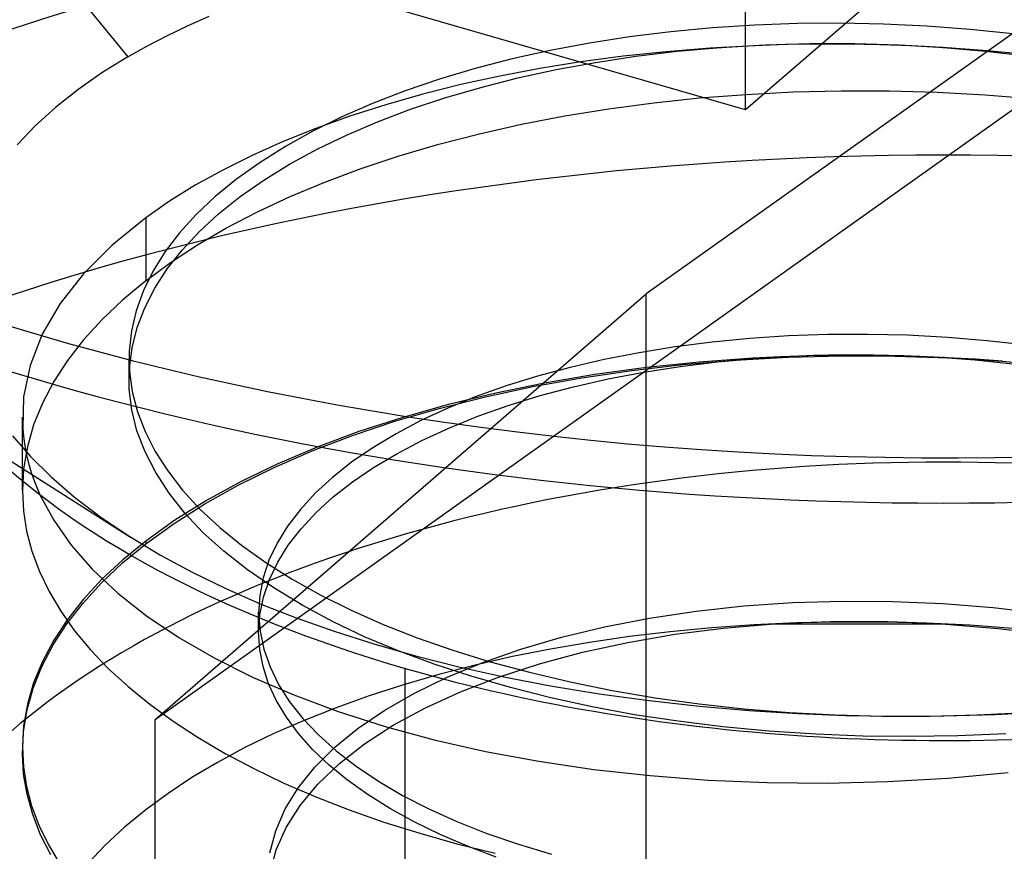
# Model space of a CAD drawing. Header units: millimetres. Extents: x -24 to 80, y -43 to 164.
# Tile 144 of 223: x -2.42 to -0.82, y 155.09 to 156.45. Entities that reach past the tile are written whole.
import ezdxf

# ---------------------------------------------------------------- set-up
doc = ezdxf.new("R2010")
doc.units = ezdxf.units.MM
doc.layers.add('MAIN-1', color=7, linetype='Continuous')
doc.layers.add('MAIN-2', color=7, linetype='Continuous')

msp = doc.modelspace()

# ---------------------------------------------------------------- linework, layer by layer
at = {"layer": 'MAIN-1'}
for p, q in [((-3.2034, 156.2143), (-2.242, 155.6046)), ((-2.4182, 155.6965), (-2.4182, 155.7163)), ((-2.4025, 155.7064), (-2.4006, 155.7009)), ((-2.4006, 155.7009), (-2.3986, 155.6954)), ((-2.3986, 155.6954), (-2.3965, 155.69)), ((-2.3965, 155.69), (-2.3943, 155.6845)), ((-2.3943, 155.6845), (-2.392, 155.679)), ((-2.392, 155.679), (-2.3895, 155.6736)), ((-2.2432, 155.6056), (-2.193, 155.5754)), ((-2.193, 155.5754), (-2.1406, 155.547)), ((-2.1406, 155.547), (-2.0866, 155.5207)), ((-2.0866, 155.5207), (-2.0307, 155.4962)), ((-2.0307, 155.4962), (-1.9721, 155.4733)), ((-1.9721, 155.4733), (-1.9104, 155.4514)), ((-1.9104, 155.4514), (-1.8456, 155.4307)), ((-1.8456, 155.4307), (-1.7778, 155.4113)), ((-1.7475, 155.3977), (-1.8042, 155.4186)), ((-1.7778, 155.4113), (-1.7073, 155.3934)), ((-1.687, 155.3779), (-1.7475, 155.3977)), ((-1.7073, 155.3934), (-1.634, 155.377)), ((-1.6233, 155.3595), (-1.687, 155.3779)), ((-1.634, 155.377), (-1.5578, 155.3623)), ((-1.5573, 155.3428), (-1.6233, 155.3595)), ((-1.5578, 155.3623), (-1.4787, 155.3494)), ((-1.4899, 155.3281), (-1.5573, 155.3428)), ((-1.4787, 155.3494), (-1.3973, 155.3383)), ((-1.4209, 155.3154), (-1.4899, 155.3281)), ((-1.3973, 155.3383), (-1.3153, 155.3292)), ((-1.3153, 155.3292), (-1.2343, 155.3221)), ((-1.3501, 155.3046), (-1.4209, 155.3154)), ((-1.2343, 155.3221), (-1.1553, 155.3171)), ((-1.1553, 155.3171), (-1.0772, 155.3141)), ((-1.0772, 155.3141), (-0.9982, 155.3129)), ((-0.9982, 155.3129), (-0.9171, 155.3135)), ((-0.9171, 155.3135), (-0.8339, 155.3158)), ((-0.8339, 155.3158), (-0.7492, 155.3202)), ((-1.2771, 155.2957), (-1.3501, 155.3046)), ((-1.2022, 155.2887), (-1.2771, 155.2957)), ((-1.126, 155.2836), (-1.2022, 155.2887)), ((-1.0492, 155.2806), (-1.126, 155.2836)), ((-0.9721, 155.2797), (-1.0492, 155.2806)), ((-0.8944, 155.2809), (-0.9721, 155.2797)), ((-0.8161, 155.2843), (-0.8944, 155.2809))]:
    msp.add_line(p, q, dxfattribs=at)
for centre, major_axis, start_param, end_param in [((-0.9182, 157.1889), (-2.91, 0), -0.000094, 2.617994), ((-0.9182, 157.1151), (2.91, 0), -2.473779, -0.667777), ((-0.9182, 156.1496), (1.7525, 0), -2.682682, -2.094395), ((-0.9182, 156.1496), (1.7525, 0), -2.094395, -0.458929)]:
    msp.add_ellipse(centre, major_axis=major_axis, ratio=0.5, start_param=start_param, end_param=end_param, dxfattribs=at)
at = {"layer": 'MAIN-2'}
for p, q in [((-3.4383, 157.8426), (-2.2463, 156.387)), ((0.3301, 157.2326), (-1.4019, 156.0006)), ((-0.8901, 156.6034), (-1.2401, 156.3003)), ((-1.2401, 156.3003), (-1.2401, 156.5601)), ((-2.2019, 155.3078), (-0.4699, 156.5398)), ((-1.2401, 156.3003), (-1.8463, 156.4753)), ((-2.1492, 156.4374), (-2.114, 156.453)), ((-2.183, 156.4212), (-2.1492, 156.4374)), ((-1.294, 156.434), (-1.3622, 156.4276)), ((-1.225, 156.4386), (-1.294, 156.434)), ((-1.1556, 156.4411), (-1.225, 156.4386)), ((-1.0857, 156.4417), (-1.1556, 156.4411)), ((-1.0155, 156.4402), (-1.0857, 156.4417)), ((-0.945, 156.4368), (-1.0155, 156.4402)), ((-0.8746, 156.4314), (-0.945, 156.4368)), ((-0.8047, 156.4241), (-0.8746, 156.4314)), ((-2.2154, 156.4044), (-2.183, 156.4212)), ((-1.4293, 156.4193), (-1.4947, 156.4091)), ((-1.3622, 156.4276), (-1.4293, 156.4193)), ((-2.2463, 156.387), (-2.2154, 156.4044)), ((-1.4947, 156.4091), (-1.5584, 156.3971)), ((-1.2978, 156.401), (-1.3695, 156.3952)), ((-1.3516, 156.3958), (-1.2807, 156.402)), ((-1.2252, 156.405), (-1.2978, 156.401)), ((-1.2807, 156.402), (-1.2082, 156.4063)), ((-1.28, 156.4021), (-1.2802, 156.4021)), ((-1.2802, 156.4021), (-1.2801, 156.4021)), ((-1.2801, 156.4021), (-1.2798, 156.4021)), ((-1.2799, 156.4021), (-1.2795, 156.4022)), ((-1.2798, 156.4021), (-1.2799, 156.4021)), ((-1.2798, 156.4021), (-1.2792, 156.4022)), ((-1.2792, 156.4022), (-1.2798, 156.4021)), ((-1.2795, 156.4022), (-1.2788, 156.4022)), ((-1.1746, 156.4067), (-1.2252, 156.405)), ((-1.2082, 156.4063), (-1.1351, 156.4084)), ((-1.1237, 156.4075), (-1.1746, 156.4067)), ((-1.1351, 156.4084), (-1.062, 156.4084)), ((-1.0727, 156.4074), (-1.1237, 156.4075)), ((-1.0215, 156.4065), (-1.0727, 156.4074)), ((-1.062, 156.4084), (-0.9896, 156.4062)), ((-0.9702, 156.4047), (-1.0215, 156.4065)), ((-0.9896, 156.4062), (-0.9181, 156.402)), ((-0.9188, 156.402), (-0.9702, 156.4047)), ((-0.9196, 156.4021), (-0.9194, 156.4021)), ((-0.9194, 156.4021), (-0.9191, 156.4021)), ((-0.9192, 156.4021), (-0.9194, 156.4021)), ((-0.9189, 156.4021), (-0.9192, 156.4021)), ((-0.9191, 156.4021), (-0.9188, 156.402)), ((-0.9187, 156.402), (-0.9189, 156.4021)), ((-0.8466, 156.3968), (-0.9188, 156.402)), ((-0.9188, 156.402), (-0.9185, 156.402)), ((-0.9185, 156.402), (-0.9187, 156.402)), ((-0.9181, 156.402), (-0.8496, 156.3961)), ((-2.2463, 156.387), (-2.2886, 156.3607)), ((-1.6203, 156.3833), (-1.6804, 156.3677)), ((-1.5584, 156.3971), (-1.6203, 156.3833)), ((-1.4398, 156.3877), (-1.5086, 156.3786)), ((-1.4848, 156.3778), (-1.4192, 156.3877)), ((-1.3695, 156.3952), (-1.4398, 156.3877)), ((-1.4192, 156.3877), (-1.3516, 156.3958)), ((-0.8496, 156.3961), (-0.7822, 156.3884)), ((-0.7745, 156.3898), (-0.8466, 156.3968)), ((-1.6804, 156.3677), (-1.7386, 156.3503)), ((-1.5754, 156.3679), (-1.6405, 156.3556)), ((-1.5086, 156.3786), (-1.5754, 156.3679)), ((-1.5487, 156.366), (-1.4848, 156.3778)), ((-2.2886, 156.3607), (-2.3279, 156.3332)), ((-1.7386, 156.3503), (-1.7946, 156.3313)), ((-1.6405, 156.3556), (-1.704, 156.3416)), ((-1.6715, 156.3371), (-1.611, 156.3524)), ((-1.611, 156.3524), (-1.5487, 156.366)), ((-1.704, 156.3416), (-1.7661, 156.326)), ((-1.7299, 156.3201), (-1.6715, 156.3371)), ((-2.3279, 156.3332), (-2.3642, 156.3044)), ((-1.7946, 156.3313), (-1.8478, 156.3108)), ((-1.7661, 156.326), (-1.8264, 156.3089)), ((-1.786, 156.3014), (-1.7299, 156.3201)), ((-1.3897, 156.3119), (-1.3151, 156.3198)), ((-1.3151, 156.3198), (-1.2393, 156.3257)), ((-1.2393, 156.3257), (-1.1624, 156.3296)), ((-1.1624, 156.3296), (-1.0847, 156.3315)), ((-1.0847, 156.3315), (-1.0066, 156.3314)), ((-1.0066, 156.3314), (-0.9283, 156.3292)), ((-0.9283, 156.3292), (-0.8502, 156.3249)), ((-0.8502, 156.3249), (-0.7725, 156.3187)), ((-2.3642, 156.3044), (-2.3972, 156.2744)), ((-1.8478, 156.3108), (-1.8981, 156.2889)), ((-1.8264, 156.3089), (-1.8846, 156.2903)), ((-1.5348, 156.2905), (-1.463, 156.3022)), ((-1.463, 156.3022), (-1.3897, 156.3119)), ((-1.8981, 156.2889), (-1.9453, 156.2657)), ((-1.8846, 156.2903), (-1.9404, 156.2703)), ((-1.8395, 156.2812), (-1.786, 156.3014)), ((-1.605, 156.277), (-1.5348, 156.2905)), ((-2.3972, 156.2744), (-2.4269, 156.2434)), ((-1.9404, 156.2703), (-1.9935, 156.2489)), ((-1.8903, 156.2595), (-1.8395, 156.2812)), ((-1.6735, 156.2616), (-1.605, 156.277)), ((-1.9453, 156.2657), (-1.9897, 156.241)), ((-1.9382, 156.2363), (-1.8903, 156.2595)), ((-1.74, 156.2444), (-1.6735, 156.2616)), ((-1.9935, 156.2489), (-2.044, 156.2263)), ((-1.9897, 156.241), (-2.031, 156.215)), ((-1.8042, 156.2255), (-1.74, 156.2444)), ((-2.044, 156.2263), (-2.0918, 156.2025)), ((-1.983, 156.2119), (-1.9382, 156.2363)), ((-1.8661, 156.205), (-1.8042, 156.2255)), ((-2.031, 156.215), (-2.0692, 156.1877)), ((-2.0248, 156.1861), (-1.983, 156.2119)), ((-2.0918, 156.2025), (-2.1366, 156.1776)), ((-1.9253, 156.1829), (-1.8661, 156.205)), ((-2.1366, 156.1776), (-2.1785, 156.1516)), ((-2.0692, 156.1877), (-2.1039, 156.1594)), ((-2.0633, 156.1591), (-2.0248, 156.1861)), ((-1.9818, 156.1594), (-1.9253, 156.1829)), ((-2.1039, 156.1594), (-2.1349, 156.1303)), ((-2.0985, 156.131), (-2.0633, 156.1591)), ((-2.0353, 156.1344), (-1.9818, 156.1594)), ((-2.1785, 156.1516), (-2.2172, 156.1246)), ((-2.1349, 156.1303), (-2.1621, 156.1003)), ((-2.1302, 156.1019), (-2.0985, 156.131)), ((-2.0857, 156.1081), (-2.0353, 156.1344)), ((-2.2172, 156.1246), (-2.2721, 156.08)), ((-2.2172, 156.1246), (-2.2172, 156.0221)), ((-2.1621, 156.1003), (-2.1855, 156.0696)), ((-2.1581, 156.072), (-2.1302, 156.1019)), ((-2.1329, 156.0806), (-2.0857, 156.1081)), ((-2.2721, 156.08), (-2.3186, 156.0334)), ((-2.1768, 156.0519), (-2.1329, 156.0806)), ((-2.1855, 156.0696), (-2.2052, 156.0381)), ((-2.1822, 156.0414), (-2.1581, 156.072)), ((-2.2172, 156.0221), (-2.1768, 156.0519)), ((-2.3186, 156.0334), (-2.3566, 155.9849)), ((-2.2052, 156.0381), (-2.2209, 156.006)), ((-2.2024, 156.0101), (-2.1822, 156.0414)), ((-2.2172, 156.0221), (-2.2546, 155.991)), ((-2.2209, 156.006), (-2.2328, 155.9734)), ((-2.2187, 155.9782), (-2.2024, 156.0101)), ((-2.2019, 155.3078), (-1.4019, 156.0006)), ((-1.4019, -2.3088), (-1.4019, 156.0006)), ((-2.3566, 155.9849), (-2.3857, 155.9351)), ((-2.2546, 155.991), (-2.2884, 155.9589)), ((-2.2328, 155.9734), (-2.2405, 155.9404)), ((-2.231, 155.9458), (-2.2187, 155.9782)), ((-2.2884, 155.9589), (-2.3185, 155.926)), ((-2.3857, 155.9351), (-2.4057, 155.8843)), ((-2.2405, 155.9404), (-2.2442, 155.9073)), ((-2.2394, 155.9129), (-2.231, 155.9458)), ((-1.1064, 155.9344), (-1.1703, 155.9322)), ((-1.0418, 155.9348), (-1.1064, 155.9344)), ((-0.9767, 155.9333), (-1.0418, 155.9348)), ((-0.9115, 155.9298), (-0.9767, 155.9333)), ((-2.3185, 155.926), (-2.3448, 155.8923)), ((-1.2948, 155.9221), (-1.355, 155.9144)), ((-1.2331, 155.928), (-1.2948, 155.9221)), ((-1.1703, 155.9322), (-1.2331, 155.928)), ((-0.8465, 155.9245), (-0.9115, 155.9298)), ((-0.7819, 155.9173), (-0.8465, 155.9245)), ((-2.2442, 155.9073), (-2.2438, 155.8745)), ((-2.2438, 155.8799), (-2.2394, 155.9129)), ((-1.4138, 155.9049), (-1.4708, 155.8938)), ((-1.355, 155.9144), (-1.4138, 155.9049)), ((-1.1292, 155.9008), (-1.0809, 155.9018)), ((-1.0809, 155.9018), (-1.0321, 155.9017)), ((-1.0321, 155.9017), (-0.983, 155.9005)), ((-2.3448, 155.8923), (-2.3672, 155.8579)), ((-2.2445, 155.8886), (-2.2445, 155.8941)), ((-2.2445, 155.8831), (-2.2445, 155.8886)), ((-1.4708, 155.8938), (-1.5261, 155.881)), ((-1.4253, 155.8761), (-1.3419, 155.8858)), ((-1.3158, 155.8896), (-1.4017, 155.8807)), ((-1.3467, 155.8825), (-1.286, 155.89)), ((-1.3419, 155.8858), (-1.2571, 155.893)), ((-1.2283, 155.896), (-1.3158, 155.8896)), ((-1.286, 155.89), (-1.2242, 155.8957)), ((-1.2571, 155.893), (-1.171, 155.8976)), ((-1.1835, 155.8982), (-1.2283, 155.896)), ((-1.2242, 155.8957), (-1.177, 155.8988)), ((-1.2067, 155.8971), (-1.2058, 155.8971)), ((-1.2058, 155.8971), (-1.2047, 155.8972)), ((-1.2047, 155.8972), (-1.2033, 155.8972)), ((-1.2033, 155.8972), (-1.2017, 155.8973)), ((-1.2017, 155.8973), (-1.202, 155.8973)), ((-1.202, 155.8973), (-1.2019, 155.8973)), ((-1.2019, 155.8973), (-1.2015, 155.8974)), ((-1.2015, 155.8974), (-1.2006, 155.8974)), ((-1.2006, 155.8974), (-1.201, 155.8974)), ((-1.201, 155.8974), (-1.2009, 155.8974)), ((-1.2009, 155.8974), (-1.2004, 155.8974)), ((-1.2004, 155.8974), (-1.1994, 155.8975)), ((-1.1383, 155.8997), (-1.1835, 155.8982)), ((-1.177, 155.8988), (-1.1292, 155.9008)), ((-1.171, 155.8976), (-1.084, 155.8998)), ((-1.093, 155.9005), (-1.1383, 155.8997)), ((-1.0475, 155.9006), (-1.093, 155.9005)), ((-1.084, 155.8998), (-0.9966, 155.8994)), ((-1.0019, 155.9), (-1.0475, 155.9006)), ((-0.9563, 155.8987), (-1.0019, 155.9)), ((-0.9966, 155.8994), (-0.909, 155.8965)), ((-0.983, 155.9005), (-0.9338, 155.8982)), ((-0.9338, 155.8978), (-0.9563, 155.8987)), ((-0.9338, 155.8982), (-0.8665, 155.8933)), ((-0.9113, 155.8968), (-0.9338, 155.8978)), ((-0.9187, 155.8973), (-0.9194, 155.8973)), ((-0.9194, 155.8973), (-0.9193, 155.8973)), ((-0.9193, 155.8973), (-0.9192, 155.8973)), ((-0.9192, 155.8973), (-0.919, 155.8973)), ((-0.919, 155.8973), (-0.9189, 155.8973)), ((-0.9189, 155.8973), (-0.9187, 155.8973)), ((-0.918, 155.8972), (-0.9187, 155.8973)), ((-0.9187, 155.8973), (-0.9185, 155.8973)), ((-0.9185, 155.8973), (-0.9183, 155.8973)), ((-0.9183, 155.8973), (-0.9181, 155.8972)), ((-0.9172, 155.8972), (-0.918, 155.8972)), ((-0.9164, 155.8972), (-0.9172, 155.8972)), ((-0.8889, 155.8956), (-0.9113, 155.8968)), ((-0.909, 155.8965), (-0.8215, 155.891)), ((-0.8664, 155.8942), (-0.8889, 155.8956)), ((-0.8665, 155.8933), (-0.7998, 155.8865)), ((-0.8439, 155.8927), (-0.8664, 155.8942)), ((-0.8215, 155.891), (-0.8439, 155.8927)), ((-0.8215, 155.891), (-0.7568, 155.8852)), ((-2.4057, 155.8843), (-2.4163, 155.8331)), ((-2.2445, 155.8776), (-2.2445, 155.8831)), ((-2.2445, 155.8721), (-2.2445, 155.8776)), ((-2.2445, 155.8666), (-2.2445, 155.8721)), ((-2.2441, 155.8457), (-2.2438, 155.8799)), ((-2.2438, 155.8745), (-2.2394, 155.8416)), ((-1.5261, 155.881), (-1.5793, 155.8667)), ((-1.4857, 155.8693), (-1.5676, 155.8554)), ((-1.5069, 155.8641), (-1.4253, 155.8761)), ((-1.4017, 155.8807), (-1.4857, 155.8693)), ((-1.4642, 155.8622), (-1.4062, 155.8732)), ((-1.4062, 155.8732), (-1.3467, 155.8825)), ((-2.3672, 155.8579), (-2.3855, 155.8229)), ((-2.2445, 155.8611), (-2.2445, 155.8666)), ((-1.5676, 155.8554), (-1.6472, 155.8391)), ((-1.5793, 155.8667), (-1.6304, 155.8508)), ((-1.5866, 155.8498), (-1.5069, 155.8641)), ((-1.5205, 155.8494), (-1.4642, 155.8622)), ((-2.2401, 155.8117), (-2.2441, 155.8457)), ((-2.2394, 155.8416), (-2.2309, 155.8089)), ((-1.6472, 155.8391), (-1.7243, 155.8205)), ((-1.6304, 155.8508), (-1.6791, 155.8334)), ((-1.6641, 155.8332), (-1.5866, 155.8498)), ((-1.5747, 155.835), (-1.5205, 155.8494)), ((-2.4163, 155.8331), (-2.4176, 155.7818)), ((-2.3855, 155.8229), (-2.3998, 155.7874)), ((-1.7391, 155.8143), (-1.6641, 155.8332)), ((-1.6791, 155.8334), (-1.7253, 155.8145)), ((-1.6268, 155.819), (-1.5747, 155.835)), ((-2.2315, 155.7777), (-2.2401, 155.8117)), ((-2.2309, 155.8089), (-2.2184, 155.7764)), ((-1.8113, 155.7933), (-1.7391, 155.8143)), ((-1.7243, 155.8205), (-1.7987, 155.7996)), ((-1.7253, 155.8145), (-1.7689, 155.7943)), ((-1.6764, 155.8014), (-1.6268, 155.819)), ((-2.4182, 155.7163), (-2.4182, 155.8002)), ((-1.8804, 155.7701), (-1.8113, 155.7933)), ((-1.7987, 155.7996), (-1.87, 155.7764)), ((-1.7689, 155.7943), (-1.8096, 155.7729)), ((-1.7234, 155.7823), (-1.6764, 155.8014)), ((-2.4176, 155.7818), (-2.4165, 155.7692)), ((-2.3998, 155.7874), (-2.41, 155.7516)), ((-2.2184, 155.7436), (-2.2315, 155.7777)), ((-2.2184, 155.7764), (-2.2019, 155.7442)), ((-1.87, 155.7764), (-1.9378, 155.7512)), ((-1.8096, 155.7729), (-1.8474, 155.7502)), ((-1.7676, 155.762), (-1.7234, 155.7823)), ((-2.4343, 155.7697), (-2.405, 155.7361)), ((-2.4165, 155.7692), (-2.4149, 155.7566)), ((-1.9461, 155.745), (-1.8804, 155.7701)), ((-1.8085, 155.7405), (-1.7676, 155.762)), ((-2.41, 155.7516), (-2.4162, 155.7157)), ((-2.4149, 155.7566), (-2.4126, 155.744)), ((-2.4126, 155.744), (-2.4098, 155.7314)), ((-2.2008, 155.7097), (-2.2184, 155.7436)), ((-2.2019, 155.7442), (-2.1814, 155.7123)), ((-2.0082, 155.718), (-1.9461, 155.745)), ((-1.9378, 155.7512), (-2.0019, 155.7241)), ((-1.8474, 155.7502), (-1.8821, 155.7265)), ((-2.4098, 155.7314), (-2.4065, 155.7189)), ((-2.405, 155.7361), (-2.3714, 155.7028)), ((-1.8821, 155.7265), (-1.9133, 155.7018)), ((-1.8462, 155.718), (-1.8085, 155.7405)), ((-2.4162, 155.7157), (-2.4182, 155.68)), ((-2.4065, 155.7189), (-2.4025, 155.7064)), ((-2.1791, 155.6763), (-2.2008, 155.7097)), ((-2.1814, 155.7123), (-2.1571, 155.681)), ((-2.0665, 155.6893), (-2.0082, 155.718)), ((-2.0019, 155.7241), (-2.062, 155.6951)), ((-1.8806, 155.6946), (-1.8462, 155.718)), ((-2.4182, 155.6802), (-2.4182, 155.6965)), ((-2.3714, 155.7028), (-2.3333, 155.6698)), ((-2.062, 155.6951), (-2.1181, 155.6644)), ((-1.9133, 155.7018), (-1.9412, 155.6761)), ((-1.9117, 155.6701), (-1.8806, 155.6946)), ((-2.4182, 155.68), (-2.4165, 155.6471)), ((-2.1571, 155.681), (-2.1289, 155.6503)), ((-2.1209, 155.6589), (-2.0665, 155.6893)), ((-2.3895, 155.6736), (-2.3672, 155.6322)), ((-2.3333, 155.6698), (-2.2904, 155.6373)), ((-2.1535, 155.6437), (-2.1791, 155.6763)), ((-2.1181, 155.6644), (-2.1699, 155.632)), ((-1.9412, 155.6761), (-1.9654, 155.6497)), ((-1.9396, 155.6446), (-1.9117, 155.6701)), ((-2.4165, 155.6471), (-2.4113, 155.6143)), ((-2.1712, 155.6269), (-2.1209, 155.6589)), ((-2.1289, 155.6503), (-2.0968, 155.6204)), ((-1.9654, 155.6497), (-1.9861, 155.6226)), ((-1.964, 155.6183), (-1.9396, 155.6446)), ((-2.3672, 155.6322), (-2.3386, 155.5916)), ((-2.2904, 155.6373), (-2.2432, 155.6056)), ((-2.1699, 155.632), (-2.2172, 155.5982)), ((-2.124, 155.6122), (-2.1535, 155.6437)), ((-2.4113, 155.6143), (-2.4027, 155.5815)), ((-2.2172, 155.5937), (-2.1712, 155.6269)), ((-2.0968, 155.6204), (-2.061, 155.5914)), ((-1.9861, 155.6226), (-2.0032, 155.595)), ((-1.985, 155.5913), (-1.964, 155.6183)), ((-2.2172, 155.5982), (-2.2547, 155.5676)), ((-2.2172, 155.5982), (-2.2172, 155.5937)), ((-2.0901, 155.5815), (-2.124, 155.6122)), ((-2.4027, 155.5815), (-2.3904, 155.5487)), ((-2.3386, 155.5916), (-2.3037, 155.5519)), ((-2.255, 155.5625), (-2.2172, 155.5937)), ((-2.0516, 155.5514), (-2.0901, 155.5815)), ((-2.061, 155.5914), (-2.0216, 155.5632)), ((-2.0032, 155.595), (-2.0165, 155.5669)), ((-2.0022, 155.5636), (-1.985, 155.5913)), ((-2.2547, 155.5676), (-2.2885, 155.5361)), ((-2.0165, 155.5669), (-2.0259, 155.5384)), ((-2.3904, 155.5487), (-2.3748, 155.5161)), ((-2.3037, 155.5519), (-2.2628, 155.5135)), ((-2.2891, 155.5304), (-2.255, 155.5625)), ((-2.0085, 155.5219), (-2.0516, 155.5514)), ((-2.0216, 155.5632), (-1.9786, 155.5361)), ((-2.0158, 155.5355), (-2.0022, 155.5636)), ((-2.2885, 155.5361), (-2.3185, 155.5036)), ((-2.0259, 155.5384), (-2.0316, 155.5097)), ((-2.0256, 155.5069), (-2.0158, 155.5355)), ((-1.9786, 155.5361), (-1.9322, 155.5102)), ((-2.3194, 155.4973), (-2.2891, 155.5304)), ((-1.9616, 155.4934), (-2.0085, 155.5219)), ((-2.3748, 155.5161), (-2.3556, 155.4838)), ((-2.3185, 155.5036), (-2.3448, 155.4704)), ((-2.2628, 155.5135), (-2.216, 155.4765)), ((-2.0316, 155.5097), (-2.0334, 155.4805)), ((-2.0314, 155.478), (-2.0256, 155.5069)), ((-1.9322, 155.5102), (-1.8827, 155.4856)), ((-1.1632, 155.498), (-1.0824, 155.5005)), ((-1.0824, 155.5005), (-1.0009, 155.4999)), ((-2.3458, 155.4635), (-2.3194, 155.4973)), ((-1.9118, 155.4666), (-1.9616, 155.4934)), ((-1.8827, 155.4856), (-1.8304, 155.4624)), ((-1.3209, 155.4841), (-1.2428, 155.4926)), ((-1.2428, 155.4926), (-1.1632, 155.498)), ((-1.0009, 155.4999), (-0.919, 155.4964)), ((-0.919, 155.4964), (-0.837, 155.4898)), ((-0.837, 155.4898), (-0.7553, 155.4802)), ((-2.3448, 155.4704), (-2.3672, 155.4366)), ((-2.3556, 155.4838), (-2.3331, 155.4521)), ((-2.216, 155.4765), (-2.1636, 155.4412)), ((-2.0334, 155.4767), (-2.0334, 155.4823)), ((-2.0334, 155.4805), (-2.0311, 155.4512)), ((-2.0334, 155.4499), (-2.0314, 155.478)), ((-2.0334, 155.4712), (-2.0334, 155.4767)), ((-2.0334, 155.4657), (-2.0334, 155.4712)), ((-1.4699, 155.4584), (-1.3968, 155.4727)), ((-1.3968, 155.4727), (-1.3209, 155.4841)), ((-2.3682, 155.429), (-2.3458, 155.4635)), ((-2.3331, 155.4521), (-2.3072, 155.421)), ((-2.0334, 155.4602), (-2.0334, 155.4657)), ((-2.0334, 155.4547), (-2.0334, 155.4602)), ((-2.0334, 155.4492), (-2.0334, 155.4547)), ((-1.8596, 155.4418), (-1.9118, 155.4666)), ((-1.8304, 155.4624), (-1.7752, 155.4406)), ((-1.5398, 155.4415), (-1.4699, 155.4584)), ((-1.2951, 155.457), (-1.3628, 155.4506)), ((-1.3554, 155.4463), (-1.276, 155.4563)), ((-1.2263, 155.4617), (-1.2951, 155.457)), ((-1.276, 155.4563), (-1.1943, 155.4632)), ((-1.1567, 155.4648), (-1.2263, 155.4617)), ((-1.1985, 155.463), (-1.1953, 155.4632)), ((-0.9149, 155.4631), (-1.1985, 155.463)), ((-1.1953, 155.4632), (-1.1957, 155.4631)), ((-1.1957, 155.4631), (-1.1952, 155.4632)), ((-1.1957, 155.4631), (-1.1957, 155.4631)), ((-1.1952, 155.4632), (-1.1943, 155.4632)), ((-1.1943, 155.4632), (-1.1485, 155.4656)), ((-1.0865, 155.4663), (-1.1567, 155.4648)), ((-1.1485, 155.4656), (-1.1022, 155.4671)), ((-1.1022, 155.4671), (-1.0556, 155.4675)), ((-1.016, 155.4662), (-1.0865, 155.4663)), ((-1.0556, 155.4675), (-1.0087, 155.467)), ((-0.9454, 155.4644), (-1.016, 155.4662)), ((-1.0087, 155.467), (-0.9617, 155.4655)), ((-0.9617, 155.4655), (-0.9146, 155.463)), ((-0.875, 155.461), (-0.9454, 155.4644)), ((-0.9148, 155.4631), (-0.9149, 155.4631)), ((-0.9147, 155.4631), (-0.9148, 155.4631)), ((-0.9146, 155.4631), (-0.9147, 155.4631)), ((-0.9147, 155.4631), (-0.9147, 155.4631)), ((-0.9146, 155.463), (-0.8286, 155.4559)), ((-0.805, 155.456), (-0.875, 155.461)), ((-0.8286, 155.4559), (-0.7431, 155.4454)), ((-2.3672, 155.4366), (-2.3855, 155.4022)), ((-2.1636, 155.4412), (-2.1059, 155.4078)), ((-2.0316, 155.4218), (-2.0334, 155.4499)), ((-2.0311, 155.4512), (-2.0249, 155.422)), ((-1.8042, 155.4186), (-1.8596, 155.4418)), ((-1.7752, 155.4406), (-1.7172, 155.4204)), ((-1.6061, 155.422), (-1.5398, 155.4415)), ((-1.4293, 155.4427), (-1.4943, 155.4332)), ((-1.4322, 155.4331), (-1.3554, 155.4463)), ((-1.3628, 155.4506), (-1.4293, 155.4427)), ((-2.3865, 155.394), (-2.3682, 155.429)), ((-2.3072, 155.421), (-2.2782, 155.3907)), ((-2.0262, 155.3937), (-2.0316, 155.4218)), ((-2.0249, 155.422), (-2.0148, 155.3931)), ((-1.7172, 155.4204), (-1.6562, 155.4016)), ((-1.6683, 155.4003), (-1.6061, 155.422)), ((-1.5579, 155.4223), (-1.6199, 155.4099)), ((-1.4943, 155.4332), (-1.5579, 155.4223)), ((-1.5059, 155.417), (-1.4322, 155.4331)), ((-2.1059, 155.4078), (-2.0432, 155.3765)), ((-1.6199, 155.4099), (-1.6805, 155.396)), ((-1.5761, 155.3982), (-1.5059, 155.417)), ((-2.4006, 155.3587), (-2.3865, 155.394)), ((-2.3855, 155.4022), (-2.3998, 155.3675)), ((-2.2782, 155.3907), (-2.246, 155.3611)), ((-2.0171, 155.3658), (-2.0262, 155.3937)), ((-2.0148, 155.3931), (-2.0008, 155.3646)), ((-1.7945, 154.0917), (-1.7945, 155.3908)), ((-1.6805, 155.396), (-1.7397, 155.3808)), ((-1.7261, 155.3764), (-1.6683, 155.4003)), ((-1.6562, 155.4016), (-1.5923, 155.3844)), ((-1.6424, 155.3767), (-1.5761, 155.3982)), ((-2.0432, 155.3765), (-1.9758, 155.3475)), ((-1.7397, 155.3808), (-1.7973, 155.3641)), ((-1.7795, 155.3505), (-1.7261, 155.3764)), ((-1.7044, 155.3527), (-1.6424, 155.3767)), ((-1.5923, 155.3844), (-1.526, 155.3688)), ((-2.4106, 155.3232), (-2.4006, 155.3587)), ((-2.3998, 155.3675), (-2.41, 155.3326)), ((-2.246, 155.3611), (-2.2107, 155.3325)), ((-2.0044, 155.3382), (-2.0171, 155.3658)), ((-2.0008, 155.3646), (-1.9829, 155.3366)), ((-1.7973, 155.3641), (-1.8533, 155.3461)), ((-1.526, 155.3688), (-1.4576, 155.355)), ((-1.9758, 155.3475), (-1.9038, 155.3207)), ((-1.8533, 155.3461), (-1.9073, 155.3268)), ((-1.828, 155.3228), (-1.7795, 155.3505)), ((-1.7617, 155.3265), (-1.7044, 155.3527)), ((-1.4576, 155.355), (-1.3875, 155.3431)), ((-1.3875, 155.3431), (-1.3159, 155.3332)), ((-2.41, 155.3326), (-2.4162, 155.2975)), ((-2.2107, 155.3325), (-2.1726, 155.3047)), ((-1.9882, 155.3111), (-2.0044, 155.3382)), ((-1.9829, 155.3366), (-1.9613, 155.3091)), ((-1.9073, 155.3268), (-1.9591, 155.3062)), ((-1.814, 155.2982), (-1.7617, 155.3265)), ((-1.3159, 155.3332), (-1.2429, 155.3252)), ((-1.2429, 155.3252), (-1.1687, 155.3191)), ((-2.4165, 155.2876), (-2.4106, 155.3232)), ((-2.2019, 128.0691), (-2.2019, 155.3078)), ((-1.9685, 155.2846), (-1.9882, 155.3111)), ((-1.9613, 155.3091), (-1.936, 155.2824)), ((-1.9038, 155.3207), (-1.8275, 155.2964)), ((-1.8712, 155.2934), (-1.828, 155.3228)), ((-1.1687, 155.3191), (-1.0935, 155.3151)), ((-1.0935, 155.3151), (-1.0172, 155.313)), ((-1.0172, 155.313), (-0.94, 155.3131)), ((-0.94, 155.3131), (-0.8623, 155.3151)), ((-0.8623, 155.3151), (-0.7847, 155.3192)), ((-2.4162, 155.2975), (-2.4182, 155.2624)), ((-2.1726, 155.3047), (-2.1316, 155.278)), ((-1.9591, 155.3062), (-2.0086, 155.2845)), ((-1.9091, 155.2625), (-1.8712, 155.2934)), ((-1.8607, 155.2679), (-1.814, 155.2982)), ((-1.8275, 155.2964), (-1.7474, 155.2747)), ((-2.4182, 155.2519), (-2.4165, 155.2876)), ((-2.1316, 155.278), (-2.0878, 155.2522)), ((-2.0086, 155.2845), (-2.0557, 155.2617)), ((-1.9454, 155.2587), (-1.9685, 155.2846)), ((-1.936, 155.2824), (-1.907, 155.2564)), ((-2.4182, 155.2624), (-2.4165, 155.2305)), ((-2.4182, 155.2623), (-2.4182, 155.2548)), ((-2.0557, 155.2617), (-2.1002, 155.2378)), ((-1.9416, 155.2302), (-1.9091, 155.2625)), ((-1.9017, 155.2359), (-1.8607, 155.2679)), ((-1.7474, 155.2747), (-1.6638, 155.2556)), ((-2.4161, 155.2188), (-2.4182, 155.2519)), ((-2.0878, 155.2522), (-2.0413, 155.2275)), ((-1.9186, 155.2333), (-1.9454, 155.2587)), ((-1.907, 155.2564), (-1.8744, 155.2313)), ((-1.6638, 155.2556), (-1.5771, 155.2395)), ((-2.4165, 155.2305), (-2.4115, 155.1987)), ((-2.1002, 155.2378), (-2.1419, 155.213)), ((-1.9686, 155.1966), (-1.9416, 155.2302)), ((-1.9367, 155.2024), (-1.9017, 155.2359)), ((-1.8884, 155.2087), (-1.9186, 155.2333)), ((-1.8744, 155.2313), (-1.8383, 155.2071)), ((-1.5771, 155.2395), (-1.4875, 155.2263)), ((-2.4105, 155.1857), (-2.4161, 155.2188)), ((-2.1419, 155.213), (-2.1809, 155.1872)), ((-2.0413, 155.2275), (-1.9921, 155.204)), ((-1.4875, 155.2263), (-1.3954, 155.2161)), ((-1.3954, 155.2161), (-1.301, 155.2089)), ((-1.0093, 155.2065), (-0.9108, 155.2122)), ((-0.9108, 155.2122), (-0.8124, 155.2212)), ((-2.4115, 155.1987), (-2.4032, 155.167)), ((-1.9921, 155.204), (-1.9404, 155.1816)), ((-1.9901, 155.1619), (-1.9686, 155.1966)), ((-1.9657, 155.1676), (-1.9367, 155.2024)), ((-1.8549, 155.1848), (-1.8884, 155.2087)), ((-1.8383, 155.2071), (-1.7988, 155.184)), ((-1.301, 155.2089), (-1.2049, 155.2048)), ((-1.2049, 155.2048), (-1.1075, 155.204)), ((-1.1075, 155.204), (-1.0093, 155.2065)), ((-2.4013, 155.1527), (-2.4105, 155.1857)), ((-2.1809, 155.1872), (-2.2171, 155.1607)), ((-1.9404, 155.1816), (-1.8861, 155.1604)), ((-1.8184, 155.1621), (-1.8549, 155.1848)), ((-1.7988, 155.184), (-1.7561, 155.162)), ((-2.4032, 155.167), (-2.3915, 155.1355)), ((-1.9884, 155.1319), (-1.9657, 155.1676)), ((-2.3884, 155.1198), (-2.4013, 155.1527)), ((-2.2171, 155.1607), (-2.2518, 155.1322)), ((-2.0056, 155.1265), (-1.9901, 155.1619)), ((-1.8861, 155.1604), (-1.8296, 155.1406)), ((-1.7792, 155.1405), (-1.8184, 155.1621)), ((-1.7561, 155.162), (-1.7103, 155.1414)), ((-2.3915, 155.1355), (-2.3764, 155.1043)), ((-2.2518, 155.1322), (-2.2833, 155.1029)), ((-2.0049, 155.0953), (-1.9884, 155.1319)), ((-1.8296, 155.1406), (-1.7709, 155.1222)), ((-1.7374, 155.1202), (-1.7792, 155.1405)), ((-1.7103, 155.1414), (-1.6616, 155.1221)), ((-2.372, 155.0871), (-2.3884, 155.1198)), ((-2.015, 155.0905), (-2.0056, 155.1265)), ((-1.7709, 155.1222), (-1.7104, 155.1052)), ((-1.693, 155.1012), (-1.7374, 155.1202)), ((-1.6616, 155.1221), (-1.6101, 155.1043)), ((-2.3764, 155.1043), (-2.3579, 155.0733)), ((-2.2833, 155.1029), (-2.3117, 155.0729)), ((-1.7104, 155.1052), (-1.648, 155.0897)), ((-1.6462, 155.0835), (-1.693, 155.1012)), ((-1.6101, 155.1043), (-1.5561, 155.0881)), ((-2.0148, 155.0584), (-2.0049, 155.0953))]:
    msp.add_line(p, q, dxfattribs=at)
for centre, major_axis, start_param, end_param in [((-0.9182, 156.1496), (1.7525, 0), 1.047198, 3.141624), ((-0.9182, 155.9764), (-1.5, 0), 3.141592, 5.518602), ((-0.9182, 155.2836), (-2.7525, 0), -2.094395, 0.000031), ((-0.9182, 154.8506), (2.7525, 0), 1.047198, 3.141624), ((-0.9182, 154.8506), (-1.7525, 0), -2.094395, 0.000031), ((-0.9182, 155.2836), (-2.7525, 0), 0.000031, 1.047198), ((-0.9182, 155.2836), (-2.7525, 0), 1.047198, 3.141624)]:
    msp.add_ellipse(centre, major_axis=major_axis, ratio=0.5, start_param=start_param, end_param=end_param, dxfattribs=at)

doc.saveas('drawing.dxf')
